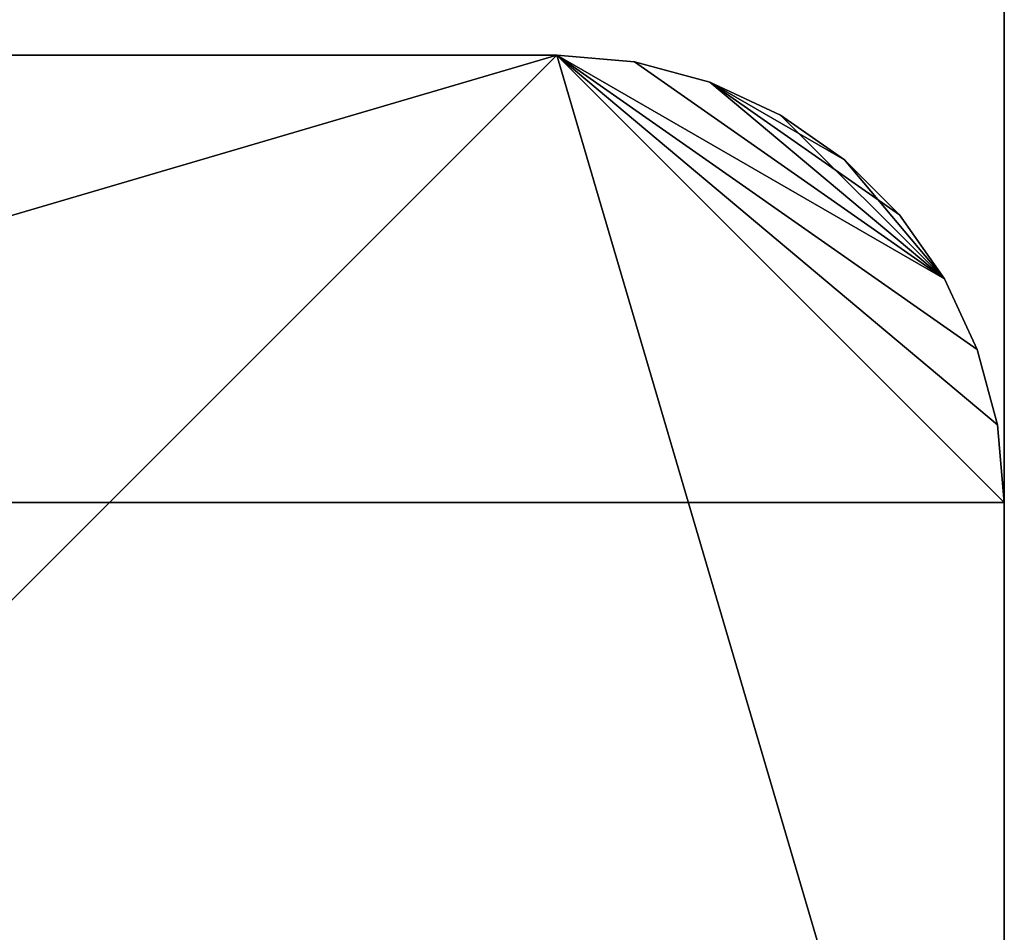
# Model space of a CAD drawing. Extents: x 0 to 22, y 0 to 79.
# Tile 14 of 64: x 11 to 22, y 10.2 to 20.4. Entities that reach past the tile are written whole.
import ezdxf

# ---------------------------------------------------------------- set-up
doc = ezdxf.new("R2010")
doc.units = 0
doc.header["$LTSCALE"] = 2.54
doc.layers.get('0').update_dxf_attribs({"color": 13, "linetype": 'CONTINUOUS'})

# ---------------------------------------------------------------- blocks, each defined once
blk = doc.blocks.new('WIESZAK_NA_KABIN__PRYSZNIC')
at = {"color": 0}
for p, q in [((22, 3, 15), (22, 76, 15)), ((22, 76, 13.5), (22, 3, 13.5)), ((22, 76, 13.5), (22, 3, 13.5)), ((22, 76, 13.5), (22, 3, 15)), ((22, 76, 13.5), (22, 3, 15)), ((22, 3, 15), (22, 76, 15)), ((0, 3, 39), (17, 20, 39)), ((0, 3, 39), (17, 20, 39)), ((0, 15, 39), (17, 20, 39)), ((0, 15, 39), (17, 20, 39)), ((0, 15, 40.5), (17, 20, 40.5)), ((0, 15, 40.5), (17, 20, 40.5)), ((17, 20, 39), (5, 20, 39)), ((5, 20, 39), (17, 20, 40.5)), ((5, 20, 39), (17, 20, 40.5)), ((5, 20, 40.5), (17, 20, 40.5)), ((17, 20, 39), (5, 20, 39)), ((5, 20, 40.5), (17, 20, 40.5)), ((17.868, 19.924, 39), (17, 20, 39)), ((17, 20, 39), (17.868, 19.924, 40.5)), ((17, 20, 39), (17.868, 19.924, 40.5)), ((17, 20, 39), (17, 20, 40.5)), ((17, 20, 40.5), (17.868, 19.924, 40.5)), ((17, 20, 39), (17, 20, 40.5)), ((22, 3, 39), (17, 20, 39)), ((17, 20, 39), (22, 15, 39)), ((21.698, 16.71, 39), (17, 20, 39)), ((17, 20, 39), (21.33, 17.5, 39)), ((21.698, 16.71, 39), (17, 20, 39)), ((21.924, 15.868, 39), (17, 20, 39)), ((21.924, 15.868, 39), (17, 20, 39)), ((17, 20, 39), (22, 15, 39)), ((22, 3, 39), (17, 20, 39)), ((17.868, 19.924, 39), (17, 20, 39)), ((17, 20, 39), (21.33, 17.5, 39)), ((17, 20, 40.5), (17.868, 19.924, 40.5)), ((17, 20, 40.5), (21.33, 17.5, 40.5)), ((17, 20, 40.5), (21.33, 17.5, 40.5)), ((17, 20, 40.5), (21.698, 16.71, 40.5)), ((22, 15, 40.5), (17, 20, 40.5)), ((22, 15, 40.5), (17, 20, 40.5)), ((21.924, 15.868, 40.5), (17, 20, 40.5)), ((21.924, 15.868, 40.5), (17, 20, 40.5)), ((17, 20, 40.5), (21.698, 16.71, 40.5)), ((18.71, 19.698, 39), (17.868, 19.924, 39)), ((17.868, 19.924, 39), (18.71, 19.698, 40.5)), ((17.868, 19.924, 39), (18.71, 19.698, 40.5)), ((17.868, 19.924, 39), (17.868, 19.924, 40.5)), ((17.868, 19.924, 40.5), (18.71, 19.698, 40.5)), ((17.868, 19.924, 39), (17.868, 19.924, 40.5)), ((17.868, 19.924, 39), (21.33, 17.5, 39)), ((17.868, 19.924, 39), (21.33, 17.5, 39)), ((18.71, 19.698, 39), (17.868, 19.924, 39)), ((21.33, 17.5, 40.5), (17.868, 19.924, 40.5)), ((17.868, 19.924, 40.5), (18.71, 19.698, 40.5)), ((21.33, 17.5, 40.5), (17.868, 19.924, 40.5)), ((19.5, 19.33, 39), (18.71, 19.698, 39)), ((18.71, 19.698, 39), (19.5, 19.33, 40.5)), ((18.71, 19.698, 39), (19.5, 19.33, 40.5)), ((18.71, 19.698, 39), (18.71, 19.698, 40.5)), ((18.71, 19.698, 40.5), (19.5, 19.33, 40.5)), ((18.71, 19.698, 39), (18.71, 19.698, 40.5)), ((19.5, 19.33, 39), (18.71, 19.698, 39)), ((20.214, 18.83, 39), (18.71, 19.698, 39)), ((18.71, 19.698, 39), (21.33, 17.5, 39)), ((18.71, 19.698, 39), (21.33, 17.5, 39)), ((18.71, 19.698, 39), (20.83, 18.214, 39)), ((18.71, 19.698, 39), (20.83, 18.214, 39)), ((20.214, 18.83, 39), (18.71, 19.698, 39)), ((18.71, 19.698, 40.5), (19.5, 19.33, 40.5)), ((18.71, 19.698, 40.5), (21.33, 17.5, 40.5)), ((18.71, 19.698, 40.5), (21.33, 17.5, 40.5)), ((20.214, 18.83, 39), (19.5, 19.33, 39)), ((19.5, 19.33, 39), (20.214, 18.83, 40.5)), ((19.5, 19.33, 39), (20.214, 18.83, 40.5)), ((19.5, 19.33, 39), (19.5, 19.33, 40.5)), ((19.5, 19.33, 40.5), (20.214, 18.83, 40.5)), ((19.5, 19.33, 39), (19.5, 19.33, 40.5)), ((20.214, 18.83, 39), (19.5, 19.33, 39)), ((19.5, 19.33, 40.5), (20.214, 18.83, 40.5)), ((19.5, 19.33, 40.5), (21.33, 17.5, 40.5)), ((19.5, 19.33, 40.5), (21.33, 17.5, 40.5)), ((20.83, 18.214, 39), (20.214, 18.83, 39)), ((20.214, 18.83, 39), (20.83, 18.214, 40.5)), ((20.214, 18.83, 39), (20.83, 18.214, 40.5)), ((20.214, 18.83, 39), (20.214, 18.83, 40.5)), ((20.214, 18.83, 40.5), (20.83, 18.214, 40.5)), ((20.214, 18.83, 39), (20.214, 18.83, 40.5)), ((20.83, 18.214, 39), (20.214, 18.83, 39)), ((20.214, 18.83, 40.5), (20.83, 18.214, 40.5)), ((20.214, 18.83, 40.5), (21.33, 17.5, 40.5)), ((20.214, 18.83, 40.5), (21.33, 17.5, 40.5)), ((21.33, 17.5, 39), (20.83, 18.214, 39)), ((20.83, 18.214, 39), (21.33, 17.5, 40.5)), ((20.83, 18.214, 39), (21.33, 17.5, 40.5)), ((20.83, 18.214, 39), (20.83, 18.214, 40.5)), ((20.83, 18.214, 40.5), (21.33, 17.5, 40.5)), ((20.83, 18.214, 39), (20.83, 18.214, 40.5)), ((21.33, 17.5, 39), (20.83, 18.214, 39)), ((20.83, 18.214, 40.5), (21.33, 17.5, 40.5)), ((21.698, 16.71, 39), (21.33, 17.5, 39)), ((21.33, 17.5, 39), (21.698, 16.71, 40.5)), ((21.33, 17.5, 39), (21.698, 16.71, 40.5)), ((21.33, 17.5, 39), (21.33, 17.5, 40.5)), ((21.33, 17.5, 40.5), (21.698, 16.71, 40.5)), ((21.33, 17.5, 39), (21.33, 17.5, 40.5)), ((21.698, 16.71, 39), (21.33, 17.5, 39)), ((21.33, 17.5, 40.5), (21.698, 16.71, 40.5)), ((21.924, 15.868, 39), (21.698, 16.71, 39)), ((21.698, 16.71, 39), (21.924, 15.868, 40.5)), ((21.698, 16.71, 39), (21.924, 15.868, 40.5)), ((21.698, 16.71, 39), (21.698, 16.71, 40.5)), ((21.698, 16.71, 40.5), (21.924, 15.868, 40.5)), ((21.698, 16.71, 39), (21.698, 16.71, 40.5)), ((21.924, 15.868, 39), (21.698, 16.71, 39)), ((21.698, 16.71, 40.5), (21.924, 15.868, 40.5)), ((22, 15, 39), (21.924, 15.868, 39)), ((21.924, 15.868, 39), (22, 15, 40.5)), ((21.924, 15.868, 39), (22, 15, 40.5)), ((21.924, 15.868, 39), (21.924, 15.868, 40.5)), ((21.924, 15.868, 40.5), (22, 15, 40.5)), ((21.924, 15.868, 39), (21.924, 15.868, 40.5)), ((22, 15, 39), (21.924, 15.868, 39)), ((21.924, 15.868, 40.5), (22, 15, 40.5)), ((22, 15, 40.5), (0, 15, 40.5)), ((22, 15, 40.5), (0, 15, 40.5)), ((22, 15, 40.5), (22, 15, 39)), ((22, 15, 39), (22, 3, 39)), ((22, 3, 40.5), (22, 15, 40.5)), ((22, 3, 40.5), (22, 15, 40.5)), ((22, 3, 40.5), (22, 15, 39)), ((22, 15, 40.5), (22, 15, 39)), ((22, 3, 40.5), (22, 15, 39)), ((22, 15, 39), (22, 3, 39))]:
    blk.add_line(p, q, dxfattribs=at)
mesh = blk.add_polyface(dxfattribs=at)
corners = [(22, 76, 15), (0, 3, 15), (22, 3, 15)]
mesh.append_faces([[corners[k] for k in face] for face in [(0, 1, 2)]], dxfattribs={"color": 0})
mesh = blk.add_polyface(dxfattribs=at)
corners = [(22, 76, 15), (0, 76, 15), (0, 3, 15)]
mesh.append_faces([[corners[k] for k in face] for face in [(0, 1, 2)]], dxfattribs={"color": 0})
mesh = blk.add_polyface(dxfattribs=at)
corners = [(22, 76, 13.5), (0, 3, 13.5), (0, 76, 13.5)]
mesh.append_faces([[corners[k] for k in face] for face in [(0, 1, 2)]], dxfattribs={"color": 0})
mesh = blk.add_polyface(dxfattribs=at)
corners = [(22, 3, 13.5), (0, 3, 13.5), (22, 76, 13.5)]
mesh.append_faces([[corners[k] for k in face] for face in [(0, 1, 2)]], dxfattribs={"color": 0})
mesh = blk.add_polyface(dxfattribs=at)
corners = [(22, 76, 13.5), (22, 3, 15), (22, 3, 13.5)]
mesh.append_faces([[corners[k] for k in face] for face in [(0, 1, 2)]], dxfattribs={"color": 0})
mesh = blk.add_polyface(dxfattribs=at)
corners = [(22, 76, 15), (22, 3, 15), (22, 76, 13.5)]
mesh.append_faces([[corners[k] for k in face] for face in [(0, 1, 2)]], dxfattribs={"color": 0})
mesh = blk.add_polyface(dxfattribs=at)
corners = [(22, 3, 39), (0, 3, 39), (17, 20, 39)]
mesh.append_faces([[corners[k] for k in face] for face in [(0, 1, 2)]], dxfattribs={"color": 0})
mesh = blk.add_polyface(dxfattribs=at)
corners = [(17, 20, 39), (0, 3, 39), (0, 15, 39)]
mesh.append_faces([[corners[k] for k in face] for face in [(0, 1, 2)]], dxfattribs={"color": 0})
mesh = blk.add_polyface(dxfattribs=at)
corners = [(17, 20, 39), (0, 15, 39), (5, 20, 39)]
mesh.append_faces([[corners[k] for k in face] for face in [(0, 1, 2)]], dxfattribs={"color": 0})
mesh = blk.add_polyface(dxfattribs=at)
corners = [(17, 20, 40.5), (5, 20, 40.5), (0, 15, 40.5)]
mesh.append_faces([[corners[k] for k in face] for face in [(0, 1, 2)]], dxfattribs={"color": 0})
mesh = blk.add_polyface(dxfattribs=at)
corners = [(22, 15, 40.5), (17, 20, 40.5), (0, 15, 40.5)]
mesh.append_faces([[corners[k] for k in face] for face in [(0, 1, 2)]], dxfattribs={"color": 0})
mesh = blk.add_polyface(dxfattribs=at)
corners = [(17, 20, 40.5), (17, 20, 39), (5, 20, 39)]
mesh.append_faces([[corners[k] for k in face] for face in [(0, 1, 2)]], dxfattribs={"color": 0})
mesh = blk.add_polyface(dxfattribs=at)
corners = [(17, 20, 40.5), (5, 20, 39), (5, 20, 40.5)]
mesh.append_faces([[corners[k] for k in face] for face in [(0, 1, 2)]], dxfattribs={"color": 0})
mesh = blk.add_polyface(dxfattribs=at)
corners = [(17.868, 19.924, 40.5), (17.868, 19.924, 39), (17, 20, 39)]
mesh.append_faces([[corners[k] for k in face] for face in [(0, 1, 2)]], dxfattribs={"color": 0})
mesh = blk.add_polyface(dxfattribs=at)
corners = [(17.868, 19.924, 40.5), (17, 20, 39), (17, 20, 40.5)]
mesh.append_faces([[corners[k] for k in face] for face in [(0, 1, 2)]], dxfattribs={"color": 0})
mesh = blk.add_polyface(dxfattribs=at)
corners = [(22, 3, 39), (17, 20, 39), (22, 15, 39)]
mesh.append_faces([[corners[k] for k in face] for face in [(0, 1, 2)]], dxfattribs={"color": 0})
mesh = blk.add_polyface(dxfattribs=at)
corners = [(21.698, 16.71, 39), (17, 20, 39), (21.33, 17.5, 39)]
mesh.append_faces([[corners[k] for k in face] for face in [(0, 1, 2)]], dxfattribs={"color": 0})
mesh = blk.add_polyface(dxfattribs=at)
corners = [(21.924, 15.868, 39), (17, 20, 39), (21.698, 16.71, 39)]
mesh.append_faces([[corners[k] for k in face] for face in [(0, 1, 2)]], dxfattribs={"color": 0})
mesh = blk.add_polyface(dxfattribs=at)
corners = [(22, 15, 39), (17, 20, 39), (21.924, 15.868, 39)]
mesh.append_faces([[corners[k] for k in face] for face in [(0, 1, 2)]], dxfattribs={"color": 0})
mesh = blk.add_polyface(dxfattribs=at)
corners = [(21.33, 17.5, 39), (17, 20, 39), (17.868, 19.924, 39)]
mesh.append_faces([[corners[k] for k in face] for face in [(0, 1, 2)]], dxfattribs={"color": 0})
mesh = blk.add_polyface(dxfattribs=at)
corners = [(21.33, 17.5, 40.5), (17.868, 19.924, 40.5), (17, 20, 40.5)]
mesh.append_faces([[corners[k] for k in face] for face in [(0, 1, 2)]], dxfattribs={"color": 0})
mesh = blk.add_polyface(dxfattribs=at)
corners = [(21.698, 16.71, 40.5), (21.33, 17.5, 40.5), (17, 20, 40.5)]
mesh.append_faces([[corners[k] for k in face] for face in [(0, 1, 2)]], dxfattribs={"color": 0})
mesh = blk.add_polyface(dxfattribs=at)
corners = [(22, 15, 40.5), (21.924, 15.868, 40.5), (17, 20, 40.5)]
mesh.append_faces([[corners[k] for k in face] for face in [(0, 1, 2)]], dxfattribs={"color": 0})
mesh = blk.add_polyface(dxfattribs=at)
corners = [(21.924, 15.868, 40.5), (21.698, 16.71, 40.5), (17, 20, 40.5)]
mesh.append_faces([[corners[k] for k in face] for face in [(0, 1, 2)]], dxfattribs={"color": 0})
mesh = blk.add_polyface(dxfattribs=at)
corners = [(18.71, 19.698, 40.5), (18.71, 19.698, 39), (17.868, 19.924, 39)]
mesh.append_faces([[corners[k] for k in face] for face in [(0, 1, 2)]], dxfattribs={"color": 0})
mesh = blk.add_polyface(dxfattribs=at)
corners = [(18.71, 19.698, 40.5), (17.868, 19.924, 39), (17.868, 19.924, 40.5)]
mesh.append_faces([[corners[k] for k in face] for face in [(0, 1, 2)]], dxfattribs={"color": 0})
mesh = blk.add_polyface(dxfattribs=at)
corners = [(21.33, 17.5, 39), (17.868, 19.924, 39), (18.71, 19.698, 39)]
mesh.append_faces([[corners[k] for k in face] for face in [(0, 1, 2)]], dxfattribs={"color": 0})
mesh = blk.add_polyface(dxfattribs=at)
corners = [(21.33, 17.5, 40.5), (18.71, 19.698, 40.5), (17.868, 19.924, 40.5)]
mesh.append_faces([[corners[k] for k in face] for face in [(0, 1, 2)]], dxfattribs={"color": 0})
mesh = blk.add_polyface(dxfattribs=at)
corners = [(19.5, 19.33, 40.5), (19.5, 19.33, 39), (18.71, 19.698, 39)]
mesh.append_faces([[corners[k] for k in face] for face in [(0, 1, 2)]], dxfattribs={"color": 0})
mesh = blk.add_polyface(dxfattribs=at)
corners = [(19.5, 19.33, 40.5), (18.71, 19.698, 39), (18.71, 19.698, 40.5)]
mesh.append_faces([[corners[k] for k in face] for face in [(0, 1, 2)]], dxfattribs={"color": 0})
mesh = blk.add_polyface(dxfattribs=at)
corners = [(20.214, 18.83, 39), (18.71, 19.698, 39), (19.5, 19.33, 39)]
mesh.append_faces([[corners[k] for k in face] for face in [(0, 1, 2)]], dxfattribs={"color": 0})
mesh = blk.add_polyface(dxfattribs=at)
corners = [(21.33, 17.5, 39), (18.71, 19.698, 39), (20.83, 18.214, 39)]
mesh.append_faces([[corners[k] for k in face] for face in [(0, 1, 2)]], dxfattribs={"color": 0})
mesh = blk.add_polyface(dxfattribs=at)
corners = [(20.83, 18.214, 39), (18.71, 19.698, 39), (20.214, 18.83, 39)]
mesh.append_faces([[corners[k] for k in face] for face in [(0, 1, 2)]], dxfattribs={"color": 0})
mesh = blk.add_polyface(dxfattribs=at)
corners = [(21.33, 17.5, 40.5), (19.5, 19.33, 40.5), (18.71, 19.698, 40.5)]
mesh.append_faces([[corners[k] for k in face] for face in [(0, 1, 2)]], dxfattribs={"color": 0})
mesh = blk.add_polyface(dxfattribs=at)
corners = [(20.214, 18.83, 40.5), (20.214, 18.83, 39), (19.5, 19.33, 39)]
mesh.append_faces([[corners[k] for k in face] for face in [(0, 1, 2)]], dxfattribs={"color": 0})
mesh = blk.add_polyface(dxfattribs=at)
corners = [(20.214, 18.83, 40.5), (19.5, 19.33, 39), (19.5, 19.33, 40.5)]
mesh.append_faces([[corners[k] for k in face] for face in [(0, 1, 2)]], dxfattribs={"color": 0})
mesh = blk.add_polyface(dxfattribs=at)
corners = [(21.33, 17.5, 40.5), (20.214, 18.83, 40.5), (19.5, 19.33, 40.5)]
mesh.append_faces([[corners[k] for k in face] for face in [(0, 1, 2)]], dxfattribs={"color": 0})
mesh = blk.add_polyface(dxfattribs=at)
corners = [(20.83, 18.214, 40.5), (20.83, 18.214, 39), (20.214, 18.83, 39)]
mesh.append_faces([[corners[k] for k in face] for face in [(0, 1, 2)]], dxfattribs={"color": 0})
mesh = blk.add_polyface(dxfattribs=at)
corners = [(20.83, 18.214, 40.5), (20.214, 18.83, 39), (20.214, 18.83, 40.5)]
mesh.append_faces([[corners[k] for k in face] for face in [(0, 1, 2)]], dxfattribs={"color": 0})
mesh = blk.add_polyface(dxfattribs=at)
corners = [(21.33, 17.5, 40.5), (20.83, 18.214, 40.5), (20.214, 18.83, 40.5)]
mesh.append_faces([[corners[k] for k in face] for face in [(0, 1, 2)]], dxfattribs={"color": 0})
mesh = blk.add_polyface(dxfattribs=at)
corners = [(20.83, 18.214, 39), (21.33, 17.5, 40.5), (21.33, 17.5, 39)]
mesh.append_faces([[corners[k] for k in face] for face in [(0, 1, 2)]], dxfattribs={"color": 0})
mesh = blk.add_polyface(dxfattribs=at)
corners = [(20.83, 18.214, 40.5), (21.33, 17.5, 40.5), (20.83, 18.214, 39)]
mesh.append_faces([[corners[k] for k in face] for face in [(0, 1, 2)]], dxfattribs={"color": 0})
mesh = blk.add_polyface(dxfattribs=at)
corners = [(21.33, 17.5, 39), (21.698, 16.71, 40.5), (21.698, 16.71, 39)]
mesh.append_faces([[corners[k] for k in face] for face in [(0, 1, 2)]], dxfattribs={"color": 0})
mesh = blk.add_polyface(dxfattribs=at)
corners = [(21.33, 17.5, 40.5), (21.698, 16.71, 40.5), (21.33, 17.5, 39)]
mesh.append_faces([[corners[k] for k in face] for face in [(0, 1, 2)]], dxfattribs={"color": 0})
mesh = blk.add_polyface(dxfattribs=at)
corners = [(21.698, 16.71, 39), (21.924, 15.868, 40.5), (21.924, 15.868, 39)]
mesh.append_faces([[corners[k] for k in face] for face in [(0, 1, 2)]], dxfattribs={"color": 0})
mesh = blk.add_polyface(dxfattribs=at)
corners = [(21.698, 16.71, 40.5), (21.924, 15.868, 40.5), (21.698, 16.71, 39)]
mesh.append_faces([[corners[k] for k in face] for face in [(0, 1, 2)]], dxfattribs={"color": 0})
mesh = blk.add_polyface(dxfattribs=at)
corners = [(21.924, 15.868, 39), (22, 15, 40.5), (22, 15, 39)]
mesh.append_faces([[corners[k] for k in face] for face in [(0, 1, 2)]], dxfattribs={"color": 0})
mesh = blk.add_polyface(dxfattribs=at)
corners = [(21.924, 15.868, 40.5), (22, 15, 40.5), (21.924, 15.868, 39)]
mesh.append_faces([[corners[k] for k in face] for face in [(0, 1, 2)]], dxfattribs={"color": 0})
mesh = blk.add_polyface(dxfattribs=at)
corners = [(22, 3, 40.5), (0, 15, 40.5), (0, 3, 40.5)]
mesh.append_faces([[corners[k] for k in face] for face in [(0, 1, 2)]], dxfattribs={"color": 0})
mesh = blk.add_polyface(dxfattribs=at)
corners = [(22, 15, 40.5), (0, 15, 40.5), (22, 3, 40.5)]
mesh.append_faces([[corners[k] for k in face] for face in [(0, 1, 2)]], dxfattribs={"color": 0})
mesh = blk.add_polyface(dxfattribs=at)
corners = [(22, 15, 40.5), (22, 3, 40.5), (22, 15, 39)]
mesh.append_faces([[corners[k] for k in face] for face in [(0, 1, 2)]], dxfattribs={"color": 0})
mesh = blk.add_polyface(dxfattribs=at)
corners = [(22, 15, 39), (22, 3, 40.5), (22, 3, 39)]
mesh.append_faces([[corners[k] for k in face] for face in [(0, 1, 2)]], dxfattribs={"color": 0})

msp = doc.modelspace()

# ---------------------------------------------------------------- block references
at = {"color": 0}
msp.add_blockref('WIESZAK_NA_KABIN__PRYSZNIC', (0, 0), dxfattribs=at)

doc.saveas('drawing.dxf')
